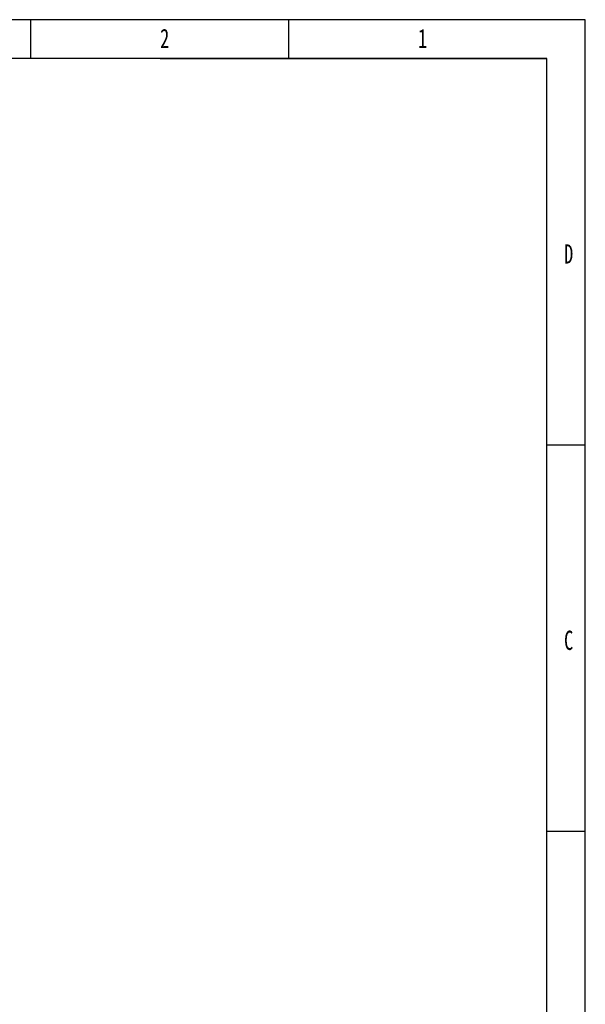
# Model space of a CAD drawing. Header units: millimetres. Extents: x 9131 to 12658, y 3907 to 6401.
# Tile 158 of 158: x 11789 to 12658, y 4888 to 6401. Entities that reach past the tile are written whole.
import ezdxf

# ---------------------------------------------------------------- set-up
doc = ezdxf.new("R2010")
doc.units = ezdxf.units.MM
doc.styles.add('样式 1', font='SimSun.ttf', dxfattribs={"width": 0.7, "height": 2.5})

# ---------------------------------------------------------------- blocks, each defined once
blk = doc.blocks.new('图框')
at = {"lineweight": -3}
for p, q in [((2267.32, 1603.15), (0, 1603.15)), ((1719.57, 1564.98), (1719.57, 1603.15)), ((1974.36, 1564.98), (1974.36, 1603.15)), ((2267.32, 0), (2267.32, 1603.15)), ((2229.15, 1564.98), (38.17, 1564.98)), ((1847.44, 1564.98), (2229.15, 1564.98)), ((2229.15, 38.17), (2229.15, 1564.98)), ((2229.15, 1183.28), (2267.32, 1183.28)), ((2229.15, 801.58), (2267.32, 801.58))]:
    blk.add_line(p, q, dxfattribs=at)
at = {"lineweight": -3, "char_height": 19.0852, "attachment_point": 1, "style": '样式 1'}
for s, insert, width in [('{\\fSimSun|b0|i0|c134|p2;2}', (1847.27, 1594.15), 9.306), ('{\\fSimSun|b0|i0|c134|p2;1}', (2102.05, 1594.15), 5.8993), ('{\\fSimSun|b0|i0|c134|p2;D}', (2246.31, 1381.35), 9.0361), ('{\\fSimSun|b0|i0|c134|p2;C}', (2246.31, 999.64), 8.2379)]:
    blk.add_mtext(s, dxfattribs=dict(at, insert=insert, width=width))

msp = doc.modelspace()

# ---------------------------------------------------------------- block references
at = {"xscale": 1.555634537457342, "yscale": 1.555634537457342, "zscale": 1.555634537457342}
msp.add_blockref('图框', (9130.793, 3906.698), dxfattribs=at)

doc.saveas('drawing.dxf')
